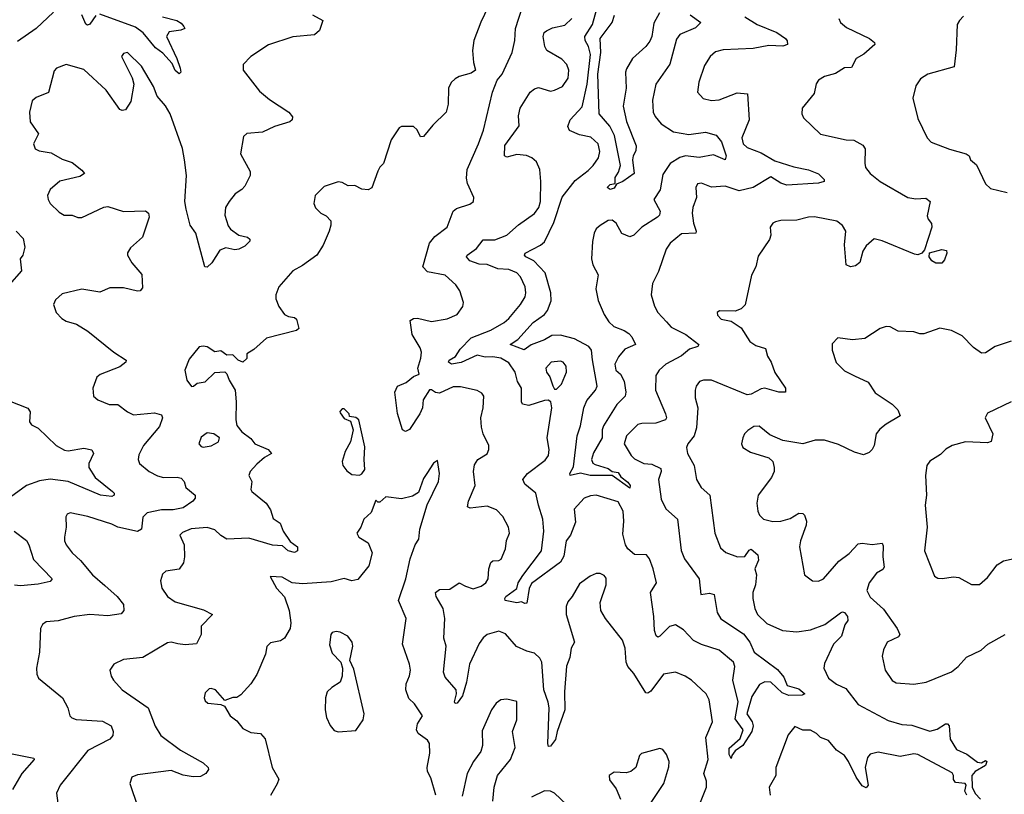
# Model space of a CAD drawing. Extents: x 1954683 to 2060285, y 904798 to 1016299.
# Tile 49 of 256: x 1972841 to 1977800, y 937210 to 941110. Entities that reach past the tile are written whole.
import ezdxf

# ---------------------------------------------------------------- set-up
doc = ezdxf.new("R2010")
doc.units = 0

msp = doc.modelspace()

# ---------------------------------------------------------------- linework, layer by layer
at = {"layer": '0CON10XD'}
for points in [[(1976218.5, 941135), (1976272.5, 941095), (1976245, 941069.5), (1976165.4, 941034.6), (1976148.6, 941011.4), (1976115, 940886.2), (1976044.6, 940785.4), (1976029.1, 940705), (1976032.2, 940645), (1976041.9, 940621.9), (1976072.2, 940585), (1976134.8, 940544.8), (1976211, 940531), (1976295, 940543.6), (1976349.1, 940529.1), (1976375.6, 940495), (1976400, 940425), (1976395, 940403.5), (1976335, 940429.6), (1976264.1, 940415.9), (1976195, 940424.2), (1976166.3, 940416.3), (1976117.7, 940385), (1976079.8, 940330.2), (1976066.5, 940253.5), (1976035.8, 940205), (1976067.1, 940145), (1976062.9, 940125), (1976054.3, 940115.7), (1975975, 940065.5), (1975934.8, 940025.2), (1975915, 940016.6), (1975873.8, 940033.8), (1975845, 940085.8), (1975825, 940101.2), (1975805, 940098.8), (1975765, 940073.8), (1975745, 940056.2), (1975734.4, 940035), (1975726.2, 939993.8), (1975721.2, 939905), (1975728.2, 939875), (1975754.6, 939825), (1975742.5, 939755), (1975755, 939696), (1975785, 939625.7), (1975808.2, 939588.2), (1975834.3, 939564.2), (1975885, 939545.3), (1975909.1, 939529.1), (1975925, 939513.1), (1975942.5, 939475), (1975888.8, 939451.2), (1975857.9, 939412.1), (1975838.4, 939375), (1975843.5, 939345), (1975867.3, 939325), (1975885, 939290), (1975893.6, 939235), (1975891.1, 939215), (1975848.1, 939171.9), (1975781.5, 939065), (1975774.5, 939045), (1975774.4, 939005), (1975731.2, 938928.8), (1975721.1, 938895), (1975727.6, 938877.6), (1975739.8, 938869.8), (1975805, 938850.8), (1975825, 938835.6), (1975855, 938830.5), (1975868.7, 938808.7), (1975905, 938780.8), (1975915.4, 938765), (1975915, 938751.2), (1975825, 938814), (1975715, 938815.6), (1975665, 938826.5), (1975614.6, 938814.6), (1975612.5, 938825), (1975631.2, 938858.8), (1975649.6, 939015), (1975665.7, 939064.3), (1975682, 939155), (1975698.3, 939191.7), (1975741.1, 939245), (1975750.2, 939265), (1975726.6, 939396.6), (1975721.2, 939445), (1975707.3, 939465), (1975635, 939502.5), (1975565, 939522), (1975520.9, 939519.1), (1975485, 939497.2), (1975416.7, 939473.3), (1975382.7, 939447.3), (1975310.8, 939475), (1975350.1, 939499.9), (1975427.9, 939585), (1975485.2, 939624.8), (1975499.2, 939645), (1975518.4, 939695), (1975517.1, 939735), (1975488.4, 939835), (1975431.1, 939895), (1975390, 939915), (1975384.4, 939925), (1975387.8, 939935), (1975465, 939973.8), (1975485, 939991.5), (1975532.1, 940087.9), (1975574.2, 940215.8), (1975639.1, 940300.9), (1975705, 940350), (1975730.4, 940375), (1975757.2, 940415), (1975764, 940446), (1975754.6, 940485), (1975718.6, 940518.6), (1975660.8, 940530.8), (1975611.1, 940551.1), (1975602.1, 940572.1), (1975613.9, 940605), (1975675, 940670.5), (1975699.3, 940785), (1975716.1, 940935), (1975705.5, 940975), (1975688.5, 941005), (1975687.5, 941025), (1975725.7, 941085), (1975756.1, 941195)], [(1973012, 941148), (1972924.2, 941065), (1972830.6, 940999.4)], [(1975201.4, 941175), (1975163.2, 941096.8), (1975128, 941005), (1975122.5, 940955), (1975126.7, 940895), (1975136.7, 940855), (1975115, 940841.2), (1975055, 940824), (1975035, 940812), (1975015, 940793.8), (1975000.8, 940765), (1975000, 940685), (1974990, 940645), (1974921.7, 940578.3), (1974875, 940522.5), (1974860.7, 940520.7), (1974842.5, 940555), (1974825, 940572.5), (1974765, 940572.5), (1974752.5, 940565), (1974712.5, 940505), (1974673.3, 940385), (1974655, 940367.5), (1974645, 940347.5), (1974615, 940263.3), (1974596.1, 940253.9), (1974565, 940256.7), (1974530, 940275), (1974495, 940273.8), (1974465, 940290), (1974445, 940293.3), (1974375, 940270), (1974330, 940225), (1974323.3, 940185), (1974331.7, 940161.7), (1974357.5, 940135), (1974385, 940122.5), (1974407.7, 940097.7), (1974408.8, 940075), (1974400, 940045), (1974369.2, 939975), (1974337.5, 939925), (1974265, 939871.9), (1974217.1, 939845), (1974146.7, 939765), (1974132, 939725), (1974131.2, 939705), (1974146.2, 939665), (1974175, 939626.2), (1974195, 939615.7), (1974225, 939610.8), (1974235, 939601.2), (1974246.7, 939555), (1974236.2, 939545), (1974084.1, 939505.9), (1974020.3, 939449.7), (1973985, 939427.5), (1973985.9, 939404.1), (1973965, 939386.2), (1973942.5, 939395), (1973915, 939422.5), (1973885, 939420), (1973855, 939442.5), (1973825, 939437.5), (1973785, 939462.5), (1973765, 939466.7), (1973745, 939462.5), (1973695, 939400), (1973673.8, 939345), (1973683.8, 939295), (1973706.4, 939263.6), (1973716.1, 939263.9), (1973735, 939280), (1973775, 939286.2), (1973825, 939333.3), (1973875, 939337.5), (1973885, 939327.5), (1973896.2, 939295), (1973925.8, 939245), (1973931.4, 939185), (1973929.2, 939095), (1973935.8, 939065.8), (1973960, 939035), (1974005, 939001.2), (1974025, 938974), (1974092.5, 938945), (1974110, 938925), (1974075, 938905.8), (1974035, 938871.1), (1974002.2, 938835), (1973995.6, 938815), (1974010.6, 938785), (1974006, 938745), (1974010.8, 938735), (1974082, 938675), (1974105, 938642.5)], [(1976270.6, 937169.4), (1976301.1, 937245), (1976300, 937275), (1976287.5, 937315), (1976308.7, 937385), (1976297.2, 937495), (1976330.9, 937575), (1976313.1, 937685), (1976299.2, 937715), (1976225, 937784.3), (1976193.8, 937805), (1976145, 937824.4), (1976084.2, 937815), (1976020.7, 937729.3), (1976005, 937718.6), (1975995, 937720.6), (1975935, 937818.6), (1975903.4, 937853.4), (1975895.4, 937875), (1975890, 937945), (1975876.7, 937985), (1975792.2, 938095), (1975768.9, 938135), (1975765.6, 938175), (1975795.7, 938265), (1975795, 938297.5), (1975785, 938311.2), (1975765, 938322), (1975745, 938320.8), (1975715, 938308.6), (1975661.4, 938268.6), (1975624.2, 938205), (1975601.3, 938178.7), (1975592.9, 938155), (1975594.4, 938115), (1975635.6, 937975), (1975619.5, 937945), (1975611.5, 937898.5), (1975595.8, 937855), (1975585.4, 937725), (1975587.7, 937635), (1975547.5, 937525), (1975539.5, 937485), (1975515, 937451.2), (1975505, 937450), (1975501.5, 937465), (1975507.2, 937645), (1975503.3, 937673.3), (1975480.5, 937735), (1975470.7, 937875), (1975461.8, 937895), (1975435, 937919.6), (1975395, 937930.4), (1975343.8, 937953.8), (1975287.4, 938017.4), (1975255, 938030.5), (1975195, 938013.9), (1975175, 937997.7), (1975155, 937968.8), (1975107.1, 937865), (1975091.6, 937775), (1975070.9, 937705), (1975045, 937668), (1975035, 937666.7), (1975030.8, 937675), (1975040.6, 937715), (1975039.2, 937735), (1974985, 937800), (1974976.5, 937825), (1974988.5, 937955), (1974977.8, 937995), (1974982.5, 938095), (1974973.8, 938145), (1974938.5, 938205), (1974935.4, 938225), (1974955, 938240.7), (1975007.8, 938242.2), (1975055, 938274.4), (1975087.3, 938257.3), (1975125, 938244.6), (1975165, 938257.9), (1975188.5, 938275), (1975201.2, 938295), (1975203.6, 938345), (1975214, 938376), (1975225, 938384.4), (1975255, 938386.9), (1975266.2, 938393.8), (1975287.9, 938445), (1975293, 938487), (1975308.6, 938525), (1975302.9, 938555), (1975275, 938608), (1975242.4, 938642.4), (1975195, 938660.5), (1975110.9, 938650.9), (1975097.5, 938657.5), (1975102.5, 938685), (1975134.6, 938765), (1975127.2, 938835), (1975131.3, 938868.7), (1975148.1, 938895), (1975195.4, 938924.6), (1975204.2, 938945), (1975204.2, 938965), (1975175.6, 939025), (1975167.6, 939057.6), (1975164.6, 939105), (1975175.6, 939155), (1975179.2, 939215), (1975169.1, 939229.1), (1975145, 939242), (1975061.7, 939261.7), (1975025, 939260.8), (1974955, 939229.4), (1974935, 939232), (1974915, 939246.7), (1974905, 939246.7), (1974873.6, 939196.4), (1974870, 939155), (1974857.1, 939125), (1974805, 939045.8), (1974785, 939037.1), (1974769.2, 939045), (1974745, 939126.7), (1974731.5, 939235), (1974744.8, 939265.2), (1974787.5, 939282.5), (1974825, 939313.5), (1974854, 939325), (1974845.8, 939355), (1974862.5, 939405), (1974865.3, 939435), (1974858.3, 939458.3), (1974817.8, 939525), (1974808, 939595), (1974824.3, 939605.7), (1974845, 939607.1), (1974915, 939590), (1974995, 939603.1), (1975045, 939625.8), (1975074, 939665), (1975076.4, 939686.4), (1975058.8, 939745), (1975038.8, 939775), (1974985, 939822.7), (1974895, 939839.5), (1974871.5, 939865), (1974904.6, 939985), (1974931.9, 940018.1), (1974994.3, 940065), (1975025, 940146), (1975040.8, 940159.2), (1975108.7, 940181.3), (1975126.2, 940195), (1975128.8, 940215), (1975097.1, 940285), (1975091.7, 940311.7), (1975094.4, 940355), (1975152.7, 940485), (1975176.6, 940553.4), (1975222.2, 940745), (1975245.5, 940804.5), (1975271.4, 940835), (1975321.5, 940945), (1975334.5, 941005), (1975339.1, 941065), (1975374.4, 941175)], [(1976063.9, 941145), (1976035, 941091.9), (1976024.4, 941025), (1976015, 941001.8), (1975994.1, 940975), (1975928, 940915), (1975897.3, 940862.7), (1975892.9, 940845), (1975895.8, 940765), (1975881.2, 940675), (1975896.7, 940596.7), (1975946.2, 940475), (1975945, 940448.8), (1975930.8, 940425), (1975927.1, 940405), (1975935.6, 940335), (1975878.8, 940295), (1975847.5, 940282.5), (1975835, 940261.9), (1975815, 940254.5), (1975800.8, 940265), (1975815, 940279.5), (1975840, 940285), (1975840.4, 940315), (1975858, 940342), (1975867.1, 940375), (1975836.7, 940526.7), (1975814, 940574), (1975760.4, 940635), (1975752.7, 940835), (1975768.4, 940945), (1975764.2, 941015), (1975825.2, 941095), (1975837.7, 941132.3)], [(1974316.7, 941135), (1974367.5, 941105), (1974351.2, 941055), (1974326.4, 941033.6), (1974216.9, 941023.1), (1974095, 940983.3), (1974006, 940925), (1973966.2, 940885), (1973966.7, 940855), (1974049.4, 940749.4), (1974098.7, 940708.7), (1974196.7, 940645), (1974215, 940620), (1974213.8, 940605), (1974202.5, 940595), (1974125, 940571.4), (1974065, 940543.1), (1973985, 940536), (1973968.8, 940521.2), (1973953.8, 940435), (1974002.9, 940345), (1974002.9, 940325), (1973975, 940272), (1973960, 940255), (1973926.4, 940233.6), (1973895.6, 940194.4), (1973878, 940165), (1973874.2, 940125.8), (1973891.4, 940071.4), (1973902.9, 940055), (1973944.6, 940024.6), (1973988.8, 940015), (1974001.2, 940005), (1974000, 939995), (1973975, 939970), (1973945, 939954.4), (1973925, 939951.5), (1973879.1, 939960.9), (1973850, 939950), (1973809.2, 939885), (1973785, 939863.3), (1973774, 939865), (1973728, 940035), (1973699.4, 940075), (1973679.4, 940155), (1973673.3, 940195), (1973682.2, 940325), (1973671.8, 940405), (1973661.2, 940461.2), (1973598.5, 940635), (1973575, 940675.8), (1973534.6, 940724.6), (1973515, 940773.8), (1973455, 940876.2), (1973385, 940943.8), (1973365, 940940), (1973353.8, 940925), (1973407.9, 940817.9), (1973417.1, 940785), (1973401.3, 940698.7), (1973375, 940656), (1973357.3, 940652.7), (1973345, 940658), (1973277.1, 940755), (1973165, 940858.9), (1973075, 940883.8), (1973027.5, 940865), (1973015, 940852.5), (1972987, 940743), (1972925, 940717.5), (1972905, 940701.2), (1972890, 940645), (1972894.3, 940595), (1972935.8, 940535), (1972911.2, 940485), (1972920, 940460), (1972940, 940450), (1972999.6, 940439.6), (1973055, 940408.1), (1973105, 940390.6), (1973155, 940351.4), (1973167.1, 940335), (1973145, 940319.5), (1973043.6, 940296.4), (1972994.4, 940255), (1972981.9, 940225), (1972984.5, 940204.5), (1972995.7, 940185), (1973040.2, 940140.2), (1973065, 940125.6), (1973105, 940125.5), (1973135, 940113.5), (1973155, 940113.5), (1973265, 940166), (1973285, 940170), (1973365, 940144.4), (1973475, 940147.1), (1973490, 940135), (1973494.3, 940115), (1973459.5, 940015), (1973399.3, 939960.7), (1973384.4, 939935.6), (1973384.6, 939924.6), (1973406.9, 939885), (1973456.6, 939826.6), (1973459.2, 939759.2)], [(1973225, 941130.6), (1973195, 941087.5), (1973183, 941083), (1973175, 941086.7), (1973155, 941134)], [(1973561.2, 941125), (1973633.3, 941105), (1973655, 941092), (1973668.8, 941075), (1973672.5, 941065), (1973653.1, 941056.9), (1973595, 941049.4), (1973580.6, 941025), (1973632.9, 940915), (1973650, 940865), (1973653.3, 940845), (1973645, 940836.7), (1973625, 940854.2), (1973608.7, 940888.7), (1973561.6, 940941.6), (1973525, 940967.6), (1973462.9, 941042.9), (1973425, 941072.1), (1973245, 941137.5)], [(1976493.8, 941123.8), (1976556, 941085), (1976655, 941045.6), (1976697.5, 941015), (1976706.1, 941003.9), (1976708, 940985), (1976685, 940976.7), (1976615, 940980.4), (1976535, 940964.7), (1976385, 940958.5), (1976345, 940947.8), (1976318.6, 940925), (1976290.8, 940879.2), (1976261.8, 940795), (1976254.6, 940744.6), (1976283.6, 940713.6), (1976325, 940702.2), (1976365, 940705.6), (1976455, 940740.8), (1976506.3, 940736.3), (1976515.4, 940605), (1976478.9, 940515), (1976485, 940484.2), (1976505, 940465.6), (1976575, 940438.8), (1976645, 940398.9), (1976739.5, 940369.5), (1976814, 940354), (1976864.5, 940334.5), (1976892.5, 940305), (1976892.5, 940295), (1976863.8, 940286.2), (1976705, 940277.1), (1976675, 940286.9), (1976625, 940318.8), (1976535, 940265.7), (1976465, 940248.9), (1976395, 940271.8), (1976325, 940267.1), (1976275, 940286.9), (1976255, 940283.8), (1976247.1, 940265), (1976250.5, 940215), (1976231.8, 940165), (1976227.8, 940135), (1976234.6, 940084.6), (1976249.2, 940045), (1976246.7, 940035), (1976175, 940032.3), (1976117.8, 939985), (1976097.5, 939955), (1976058.6, 939841.4), (1976028, 939782), (1976022.2, 939725), (1976037.9, 939667.9), (1976055.8, 939635), (1976099.3, 939589.3), (1976121.7, 939561.7), (1976195.8, 939525), (1976262, 939475), (1976256.7, 939465), (1976215, 939450.3), (1976175, 939418.1), (1976095.5, 939375), (1976061.5, 939345), (1976045, 939318.8), (1976043.8, 939245), (1976094.6, 939125), (1976098.8, 939105), (1976094.6, 939095.4), (1976045, 939078.7), (1975975, 939077.4), (1975955, 939071.6), (1975897.5, 939015), (1975886.4, 938975), (1975921.1, 938915), (1975938.1, 938898.1), (1975985, 938876), (1976025, 938872.5), (1976069.8, 938849.8), (1976071.5, 938835), (1976058.2, 938795), (1976072.8, 938695), (1976096.4, 938646.4), (1976154.5, 938595), (1976172.2, 938437.8), (1976190, 938395), (1976262.7, 938295), (1976272, 938215), (1976315, 938221.5), (1976338.8, 938215), (1976354.5, 938125), (1976373.1, 938093.1), (1976486.9, 938016.9), (1976519.4, 937975), (1976541.1, 937925), (1976657.8, 937837.8), (1976689.6, 937799.6), (1976706.8, 937756.8), (1976765, 937740), (1976796, 937715), (1976781.8, 937708.2), (1976715, 937707.6), (1976681.3, 937721.3), (1976625, 937774.3), (1976595, 937775.6), (1976567.1, 937762.9), (1976527.9, 937702.1), (1976503.6, 937615), (1976530.7, 937575), (1976534.6, 937555), (1976528.9, 937525), (1976483.1, 937455), (1976445, 937428.1), (1976428, 937405), (1976425, 937390), (1976415, 937410), (1976415, 937441.2), (1976469.2, 937490.8), (1976485.5, 937535), (1976445, 937590), (1976459.5, 937675), (1976433.7, 937785), (1976442.4, 937852.4), (1976436.9, 937875), (1976364.2, 937935), (1976275, 937963.9), (1976235, 937983.2), (1976185, 938037.3), (1976145, 938063.1), (1976113.3, 938055), (1976065, 938005.6), (1976055, 938001.4), (1976047.3, 938007.3), (1976038.4, 938035), (1976035.8, 938105), (1976018.2, 938225), (1976048, 938275), (1976032.1, 938345), (1976013.6, 938395), (1975997.7, 938415), (1975937.8, 938417.8), (1975905, 938444.7), (1975892.6, 938465), (1975879.8, 938520.2), (1975884.3, 938585), (1975880, 938635), (1975855, 938682.3), (1975745, 938715.6), (1975716.8, 938713.2), (1975685, 938700.9), (1975634.5, 938645.5), (1975640.8, 938579.2), (1975615.3, 938514.7), (1975593.8, 938485), (1975581.2, 938408.8), (1975565, 938378.5), (1975418.7, 938271.3), (1975407.5, 938245), (1975395, 938172.5), (1975385, 938170), (1975368.8, 938178.8), (1975345, 938174.3), (1975286.2, 938186.2), (1975284, 938195), (1975290.6, 938205), (1975344.5, 938245), (1975351.8, 938275), (1975375, 938311.8), (1975469.1, 938435), (1975481.9, 938535), (1975476.5, 938595), (1975454.7, 938665.3), (1975440.7, 938725), (1975385, 938770.6), (1975375.6, 938795), (1975398.6, 938825), (1975488.1, 938891.9), (1975504.6, 938915.4), (1975508.5, 938945), (1975498.2, 939005), (1975522, 939155), (1975516, 939186), (1975503.8, 939193.8), (1975485, 939192.5), (1975405, 939167.1), (1975374.5, 939174.5), (1975369.4, 939185), (1975368.1, 939255), (1975348.5, 939288.5), (1975336.8, 939335), (1975305, 939381.5), (1975265, 939406.2), (1975225, 939413), (1975185, 939410.2), (1975145, 939420), (1975065, 939384.2), (1975015.5, 939375.5), (1975000.6, 939385), (1975005, 939395.5), (1975036.1, 939413.9), (1975059.2, 939450.8), (1975115, 939507.3), (1975213.8, 939546.2), (1975281.8, 939585), (1975305, 939605.5), (1975363.5, 939675), (1975387.1, 939715), (1975391.2, 939735), (1975387.1, 939765), (1975363.6, 939815), (1975344.7, 939834.7), (1975305, 939851.4), (1975250, 939855), (1975196.4, 939876.4), (1975155, 939879.2), (1975109.2, 939895), (1975091.9, 939915), (1975095.8, 939925), (1975142.1, 939957.9), (1975175, 940000.6), (1975235, 940001.1), (1975295, 940025.5), (1975353.7, 940076.3), (1975435, 940133.6), (1975456, 940165), (1975464, 940195), (1975465.4, 940295), (1975461.5, 940355), (1975445, 940394), (1975420, 940415), (1975394.5, 940425.5), (1975345, 940430.4), (1975295, 940418.1), (1975283.6, 940425), (1975285, 940476), (1975357.5, 940575), (1975352.9, 940625), (1975362.7, 940665), (1975411.5, 940745), (1975435, 940762.5), (1975455, 940769.1), (1975515, 940750), (1975535, 940754.3), (1975575, 940773.1), (1975603.5, 940815), (1975607.3, 940855), (1975597.1, 940885), (1975571.3, 940911.3), (1975495.5, 940955.5), (1975485.5, 940975.5), (1975477.5, 941025), (1975483.5, 941045), (1975495, 941054.5), (1975525, 941069.2), (1975587.4, 941082.6), (1975622.7, 941115)], [(1976967.5, 941115), (1976976, 941095), (1977005, 941070.6), (1977120.8, 941015), (1977145.8, 940995), (1977148, 940985), (1977093.5, 940936.5), (1977055, 940914.3), (1977031.1, 940868.9), (1976995, 940867.1), (1976950.3, 940839.7), (1976895, 940823.1), (1976865, 940806), (1976853.3, 940786.7), (1976842.4, 940737.6), (1976782.9, 940665), (1976780, 940635), (1976788.8, 940615), (1976875, 940534.2), (1977004.6, 940504.6), (1977042.6, 940502.6), (1977088.5, 940478.5), (1977098.8, 940458.8), (1977097, 940387), (1977101.9, 940365), (1977125, 940335.7), (1977175, 940294.3), (1977313.9, 940213.9), (1977355, 940207.8), (1977405, 940211.4), (1977426.2, 940195), (1977412.1, 940122.1), (1977416, 940105), (1977433.8, 940083.8), (1977435.4, 940065), (1977398.4, 939951.6), (1977385.4, 939935), (1977365, 939926), (1977348.4, 939928.4), (1977185, 939996.9), (1977145, 940005.6), (1977105, 939972), (1977088.1, 939945), (1977072.9, 939887.1), (1977051.2, 939871.2)], [(1977595, 941127.5), (1977573.9, 941106.1), (1977563.3, 941085), (1977558.3, 940958.3), (1977547.3, 940872.7), (1977415, 940836.2), (1977378.8, 940811.2), (1977355, 940777.5), (1977340, 940715), (1977365, 940612.5), (1977411.2, 940515), (1977432.7, 940492.7), (1977525, 940457.1), (1977607.5, 940435), (1977623.3, 940425), (1977630, 940405), (1977659.4, 940379.4), (1977705, 940283.8), (1977730.3, 940260.3), (1977815, 940240)], [(1977051.2, 939871.2), (1977025, 939865.7), (1977004.3, 939875), (1976995.4, 939975.4), (1977001.9, 940045), (1976985, 940074), (1976956.2, 940095), (1976845, 940116.7), (1976814.5, 940115.5), (1976755, 940100.6), (1976675, 940098), (1976648.3, 940091.7), (1976634.1, 940085.9), (1976621.2, 940065), (1976624, 940025), (1976617.7, 940002.3), (1976561.3, 939918.7), (1976549.2, 939865), (1976527.3, 939822.7), (1976495.5, 939674.5), (1976475.5, 939654.5), (1976445, 939642.5), (1976366.4, 939643.6), (1976353.9, 939636.1), (1976355, 939622.5), (1976375, 939601.2), (1976425, 939591.2), (1976475, 939558.8), (1976518.8, 939488.8), (1976548.5, 939468.5), (1976597.1, 939455), (1976606.9, 939415), (1976625.8, 939385.8), (1976644.1, 939334.1), (1976698.8, 939255), (1976697.5, 939235), (1976664.6, 939234.6), (1976595, 939254.6), (1976575, 939251.1), (1976525, 939224.5), (1976505, 939221.5), (1976325, 939295.4), (1976285, 939295.5), (1976265, 939288.6), (1976248.1, 939265), (1976243.3, 939245), (1976243.5, 939205), (1976256.2, 939155), (1976249.6, 939055), (1976237.9, 939015), (1976205.6, 938975), (1976200, 938955), (1976205.5, 938925.5), (1976239.1, 938865), (1976250, 938795), (1976273.6, 938753.6), (1976318, 938715), (1976343.1, 938525), (1976370.2, 938450.2), (1976397.8, 938427.8), (1976456.2, 938405), (1976493, 938407), (1976515, 938439.3), (1976525, 938443.2), (1976559.5, 938415), (1976562.2, 938387.8), (1976543.3, 938345), (1976552.9, 938315), (1976548, 938265), (1976534.4, 938225), (1976534.4, 938195), (1976543.3, 938145), (1976556.9, 938115), (1976605, 938069.4), (1976683.7, 938033.7), (1976755, 938026.9), (1976825, 938038.2), (1976895.6, 938064.4), (1976975, 938123.1), (1976985, 938128.1), (1976995, 938124.3), (1977010.5, 938105), (1977012.2, 938085), (1976997.4, 938062.6), (1976980.8, 938005), (1976940.4, 937965), (1976895, 937868.8), (1976891.1, 937845), (1976914.7, 937794.7), (1976955, 937764.5), (1977002.1, 937742.1), (1977065, 937661.5), (1977215, 937580.4), (1977285, 937560.5), (1977335, 937557.5), (1977425, 937528.2), (1977461.8, 937538.2), (1977503.3, 937565), (1977515, 937563.8), (1977522, 937555), (1977527.7, 937487.7), (1977559.2, 937435), (1977611.2, 937411.2), (1977665, 937370.8), (1977685, 937368.8), (1977705, 937380), (1977712.5, 937375), (1977706, 937355), (1977654.3, 937325), (1977636.9, 937305), (1977638.8, 937245), (1977652.8, 937212.8), (1977680, 937185)], [(1972823.8, 940045), (1972858.3, 940008.3), (1972867.5, 939965), (1972856.7, 939925), (1972843.3, 939905), (1972850.6, 939845), (1972789.1, 939775)], [(1977455, 939883.8), (1977435, 939895.4), (1977421.2, 939915), (1977423.9, 939936.1), (1977485, 939953.1), (1977508.5, 939948.5), (1977510.8, 939935), (1977499.7, 939900.3), (1977485, 939884.4), (1977455, 939883.8)], [(1973459.2, 939759.2), (1973448.8, 939745), (1973435, 939743.1), (1973365, 939759.6), (1973295, 939760), (1973245, 939737.8), (1973155, 939752.2), (1973055, 939728.9), (1973021.5, 939698.5), (1973012.5, 939675), (1973024.3, 939635), (1973054.3, 939605), (1973075, 939592.5), (1973127.4, 939577.4), (1973185, 939541.9), (1973316.2, 939436.2), (1973378, 939395), (1973376.2, 939385), (1973345, 939361.4), (1973247.3, 939322.7), (1973230.3, 939309.7), (1973210, 939255), (1973213.8, 939215), (1973235.8, 939195.8), (1973291.7, 939171.7), (1973335, 939172.9), (1973384.7, 939134.7), (1973415, 939120.4), (1973520.4, 939130.4), (1973555, 939120.8), (1973561.4, 939105), (1973545, 939062), (1973492.3, 938997.7), (1973465.6, 938965), (1973441.3, 938918.7), (1973437.5, 938895), (1973444, 938875), (1973492.9, 938835), (1973535, 938812.9), (1973565, 938804.6), (1973635, 938806.2), (1973655, 938800.8), (1973669.2, 938785), (1973678.6, 938755), (1973725.4, 938715.4), (1973725, 938700), (1973714, 938686), (1973665, 938652.3), (1973615, 938642.7), (1973555, 938641.7), (1973484, 938626), (1973462.2, 938605), (1973455.3, 938544.7), (1973435, 938533.3), (1973335, 938554.6), (1973305, 938569.5), (1973185, 938607.5), (1973095, 938626), (1973080.5, 938619.5), (1973074.1, 938605.9), (1973075.6, 938555), (1973066.7, 938505), (1973066.9, 938485), (1973075.6, 938465), (1973105, 938425.7), (1973147.1, 938387.1), (1973208.9, 938315), (1973270.5, 938260.5), (1973332.9, 938205), (1973364, 938165), (1973366.2, 938135), (1973352.3, 938117.7), (1973285, 938108.5), (1973195, 938114.3), (1973115, 938105.6), (1973035, 938082.5), (1972975, 938077.5), (1972956.2, 938065), (1972946, 938045), (1972941.9, 937925), (1972925.6, 937845), (1972927.1, 937815), (1972936, 937795), (1973057.1, 937695), (1973084, 937645), (1973093.3, 937605), (1973103.9, 937593.9), (1973126, 937586), (1973257.8, 937577.8), (1973302.2, 937555), (1973312.2, 937525), (1973310.3, 937505), (1973295, 937487.7), (1973185, 937430.7), (1973045, 937256), (1973027.5, 937215), (1973034, 937165)], [(1977835, 939491.9), (1977755, 939463.8), (1977705, 939432.5), (1977685, 939430), (1977645, 939458.8), (1977588.8, 939518.8), (1977534.2, 939544.2), (1977475, 939556), (1977395, 939528.8), (1977375, 939528.8), (1977345, 939538), (1977265, 939542), (1977225, 939563.1), (1977205, 939564.4), (1977174.5, 939555.5), (1977097.5, 939505), (1977035, 939498.1), (1976961.4, 939508.6), (1976933, 939477), (1976933.9, 939446.1), (1976953.2, 939383.2), (1976995, 939342.5), (1977046, 939316), (1977113.9, 939283.9), (1977150.5, 939230.5), (1977235, 939173.8), (1977263.3, 939145), (1977276.2, 939115), (1977206.1, 939073.9), (1977172.7, 939047.3), (1977155.6, 939025), (1977144.2, 938965.8), (1977134.1, 938945.9), (1977120, 938930), (1977091.7, 938918.3), (1977045, 938932.5), (1976965, 938971.1), (1976895, 938992.9), (1976847.9, 938992.1), (1976785, 938974.5), (1976685, 938990.6), (1976619.1, 939019.1), (1976565, 939062.9), (1976539.1, 939060.9), (1976508.3, 939041.7), (1976491.2, 939025), (1976483.6, 939003.6), (1976477.5, 938975), (1976483.3, 938955), (1976521.7, 938931.7), (1976615, 938904), (1976633.8, 938885), (1976642, 938855), (1976640.8, 938835), (1976628.6, 938805), (1976561.1, 938715), (1976553.6, 938675), (1976558.9, 938635), (1976567.1, 938615), (1976587.5, 938595), (1976635, 938582.5), (1976675, 938584.7), (1976722.4, 938597.6), (1976765, 938624.4), (1976785, 938623.1), (1976794.3, 938615), (1976804.5, 938585), (1976802.5, 938565), (1976773.1, 938485), (1976769.4, 938455), (1976794.4, 938315), (1976835, 938284.4), (1976865, 938283.3), (1976890, 938295), (1976967, 938383), (1977018.8, 938421.2), (1977065, 938470), (1977085, 938474.2), (1977135, 938466.9), (1977185, 938474), (1977190.5, 938460.5), (1977187.7, 938405), (1977196, 938354), (1977187.9, 938342.1), (1977156.7, 938323.3), (1977120, 938275), (1977108.5, 938235), (1977125, 938202.9), (1977191.6, 938141.6), (1977261.2, 938045), (1977274.4, 938015), (1977267.9, 938002.1), (1977210, 937975), (1977192.5, 937937.5), (1977185.7, 937905), (1977200.8, 937835), (1977235, 937782.5), (1977255, 937771.4), (1977345, 937764.4), (1977406.6, 937773.4), (1977534.6, 937825.4), (1977567.6, 937852.4), (1977609.8, 937900.2), (1977684, 937935), (1977718, 937965), (1977804.3, 938015)], [(1975545, 939250), (1975570, 939275), (1975595.7, 939335), (1975594.2, 939365), (1975578, 939385), (1975565, 939390), (1975517.5, 939385), (1975491.2, 939355), (1975494, 939335), (1975511.4, 939311.4), (1975526.4, 939266.4), (1975535, 939250), (1975545, 939250)], [(1972750, 939205), (1972883, 939153), (1972893.8, 939135), (1972890, 939085), (1972900.5, 939070.5), (1972935, 939053.8), (1973024.3, 938965), (1973066.9, 938943.1), (1973085, 938938.7), (1973165, 938952.7), (1973204.4, 938944.4), (1973212.5, 938925), (1973189.2, 938875), (1973190, 938855), (1973221.4, 938805), (1973309.4, 938735), (1973317.9, 938725), (1973316.9, 938715), (1973305, 938709.5), (1973248.8, 938715), (1973085.2, 938785.2), (1972995, 938795.8), (1972942, 938788), (1972876.1, 938763.9), (1972795, 938705.7)], [(1977834.3, 939185.7), (1977715, 939128.8), (1977704, 939105), (1977742.9, 939025), (1977734.3, 938985.7), (1977715, 938978.6), (1977605, 938984.4), (1977537.5, 938965), (1977505, 938948), (1977479.1, 938920.9), (1977425, 938886.7), (1977410.8, 938865), (1977403.3, 938815), (1977408.1, 938715), (1977401.1, 938665), (1977412.5, 938555), (1977398, 938435), (1977448.1, 938308.1), (1977465, 938298.6), (1977486.8, 938296.8), (1977545, 938304.3), (1977571.7, 938301.7), (1977635, 938266.2), (1977675, 938266.7), (1977715, 938302), (1977765, 938364.3), (1977796.2, 938385), (1977865, 938400.6)], [(1974553, 938817), (1974565, 938823.3), (1974580, 938845), (1974575.7, 938895), (1974579.7, 938959.7), (1974548.8, 939095), (1974535, 939107.5), (1974501.7, 939111.7), (1974500, 939125), (1974475, 939150), (1974465, 939150), (1974453, 939137), (1974455, 939130), (1974475, 939102.5), (1974508.3, 939088.3), (1974521.2, 939045), (1974506.7, 938985), (1974480, 938935), (1974466.2, 938885), (1974468.8, 938865), (1974488.3, 938838.3), (1974515, 938820), (1974553, 938817)], [(1973765, 938956.7), (1973805, 938964), (1973842.5, 938985), (1973847.5, 939005), (1973820, 939025), (1973785, 939028.8), (1973755, 939007.5), (1973743.8, 938975), (1973755, 938960), (1973765, 938956.7)], [(1974937.8, 937205), (1974912.3, 937292.3), (1974894.5, 937325), (1974892.9, 937345), (1974906.4, 937416.4), (1974905.6, 937465), (1974895, 937482), (1974848.8, 937515), (1974840, 937535), (1974844.4, 937565), (1974870.8, 937605), (1974829.2, 937665), (1974802, 937692), (1974786.8, 937735), (1974787.1, 937765), (1974804.5, 937805.5), (1974808.9, 937835), (1974804.4, 937865), (1974768.6, 937965), (1974788.1, 938095), (1974748.8, 938185), (1974786.3, 938293.7), (1974808.6, 938395), (1974833.8, 938465), (1974851.2, 938495), (1974856, 938545), (1974893, 938667), (1974950.8, 938785), (1974955.8, 938825), (1974945, 938890), (1974925, 938877.5), (1974892.5, 938825), (1974875, 938800), (1974850.5, 938729.5), (1974819.7, 938710.3), (1974765, 938698.1), (1974685, 938706.7), (1974655, 938680), (1974645, 938680), (1974635, 938690), (1974611.4, 938628.6), (1974574.3, 938595), (1974560, 938555), (1974540, 938525), (1974550, 938505), (1974596, 938475), (1974616.4, 938425), (1974599.3, 938360.7), (1974545, 938290.8), (1974515, 938284.4), (1974475, 938295.5), (1974410.2, 938279.8), (1974265, 938269.6), (1974214.3, 938274.3), (1974162.7, 938302.7), (1974103.6, 938306.4), (1974135, 938246.7), (1974174.3, 938204.3), (1974198.9, 938135), (1974207.2, 938072.8), (1974202.9, 938045), (1974175.7, 937995), (1974155, 937981.9), (1974105, 937972.9), (1974086.5, 937953.5), (1974078.6, 937915), (1974036.4, 937813.6), (1974005.8, 937765), (1973955, 937711.2), (1973935, 937696.7), (1973915, 937696.2), (1973875, 937682.5), (1973827.5, 937735), (1973805, 937742.5), (1973795, 937740), (1973775, 937720), (1973770, 937695), (1973775, 937680), (1973788.3, 937668.3), (1973855, 937662.5), (1973873.6, 937653.6), (1973901.2, 937605), (1973935, 937580), (1973965, 937541.2), (1974005, 937520), (1974055, 937516), (1974078.3, 937488.3), (1974112.5, 937345), (1974145.8, 937285), (1974138.3, 937261.7), (1974103.9, 937203.9)], [(1974105, 938642.5), (1974118.3, 938598.3), (1974153.8, 938575), (1974167.8, 938535), (1974203.2, 938483.2), (1974240, 938455), (1974240, 938435), (1974225, 938426.4), (1974194.3, 938435), (1974165, 938460), (1974115, 938464.2), (1973995, 938499.6), (1973885, 938494), (1973855, 938511.9), (1973825, 938540.4), (1973785, 938552.3), (1973705, 938546.9), (1973662.1, 938527.9), (1973648.6, 938515), (1973669.2, 938465), (1973671.4, 938405), (1973665.7, 938375), (1973645, 938342.5), (1973577.7, 938332.3), (1973561.2, 938318.8), (1973550, 938285), (1973557.9, 938247.9), (1973586.2, 938206.2), (1973625, 938179.4), (1973767.7, 938137.7), (1973813.3, 938115), (1973755, 938056.2), (1973756.2, 938015), (1973732.5, 937967.5), (1973675, 937961.5), (1973638, 937968), (1973605, 937975.6), (1973585, 937971.4), (1973462, 937898), (1973365, 937888), (1973315.9, 937864.1), (1973296.2, 937835), (1973302, 937805), (1973314, 937785), (1973357.5, 937735), (1973489.2, 937645), (1973523, 937553), (1973552.9, 937505), (1973651.8, 937431.8), (1973765, 937368.1), (1973790, 937345), (1973792, 937335), (1973778.8, 937315), (1973751.4, 937298.6), (1973715, 937296.9), (1973665, 937305.4), (1973605, 937328.8), (1973435, 937308), (1973406.7, 937295), (1973396.4, 937263.6), (1973436.5, 937145)], [(1972814.2, 938535), (1972875, 938488), (1972888.2, 938465), (1972911.7, 938391.7), (1973005.6, 938295), (1972995, 938281.8), (1972935, 938267.3), (1972845, 938259.6), (1972815, 938262.7)], [(1974445, 937524.2), (1974535, 937530), (1974572, 937585), (1974576, 937615), (1974525, 937840), (1974503.9, 937883.9), (1974519.2, 937955), (1974516, 937975), (1974493.3, 938005), (1974455, 938026.7), (1974435, 938028.8), (1974415, 938023.8), (1974408, 938015), (1974402.3, 937962.3), (1974415, 937920), (1974458.8, 937875), (1974468, 937845), (1974465.7, 937805), (1974455.5, 937774.5), (1974412.8, 937747.2), (1974390.8, 937725), (1974380.8, 937695), (1974379.4, 937635), (1974386.8, 937596.8), (1974405, 937556.7), (1974425, 937531.2), (1974445, 937524.2)], [(1975224.6, 937175), (1975230.4, 937245), (1975248.5, 937305), (1975312.5, 937385), (1975337.1, 937445), (1975323.8, 937525), (1975345.7, 937585), (1975345, 937676.7), (1975295, 937689.2), (1975265, 937685.8), (1975241.1, 937668.9), (1975217.5, 937635), (1975170.3, 937529.7), (1975172.5, 937455), (1975164.3, 937425), (1975126.7, 937375), (1975095.5, 937315), (1975069.4, 937200.6)], [(1977612.1, 937205), (1977602.1, 937225), (1977607.5, 937255), (1977603.6, 937263.6), (1977555, 937269.2), (1977545, 937284), (1977544.6, 937305), (1977537.6, 937317.6), (1977365, 937409.3), (1977345, 937412.5), (1977275, 937400), (1977165, 937421.2), (1977125, 937410.9), (1977111.1, 937395), (1977099.7, 937345), (1977114.2, 937255), (1977105, 937242.9), (1977085, 937252), (1977053.6, 937295), (1977015.5, 937375), (1976994.6, 937404.6), (1976955, 937431.4), (1976915, 937481.2), (1976875.3, 937495.3), (1976855, 937515.5), (1976825, 937531.9), (1976785, 937532.2), (1976745, 937551.2), (1976711.7, 937508.3), (1976650, 937345), (1976648.9, 937305), (1976615.8, 937245), (1976621.2, 937205)], [(1976001.7, 937138.3), (1976085, 937263.3), (1976111.3, 937348.7), (1976112.9, 937375), (1976099.7, 937409.7), (1976080, 937435), (1976065, 937440), (1975972.5, 937415), (1975963.3, 937405), (1975943.8, 937345), (1975920, 937325), (1975895, 937317.1), (1975835, 937320.8), (1975810, 937305), (1975812.3, 937282.3), (1975845, 937237.5), (1975867.5, 937185)], [(1972803.9, 937413.9), (1972912.3, 937392.3), (1972914, 937385), (1972851.8, 937315), (1972805, 937232.9)], [(1975596.5, 937156.5), (1975535, 937215.6), (1975515, 937225.5), (1975485, 937227.5), (1975419.2, 937195)]]:
    msp.add_lwpolyline(points, dxfattribs=at)

doc.saveas('drawing.dxf')
